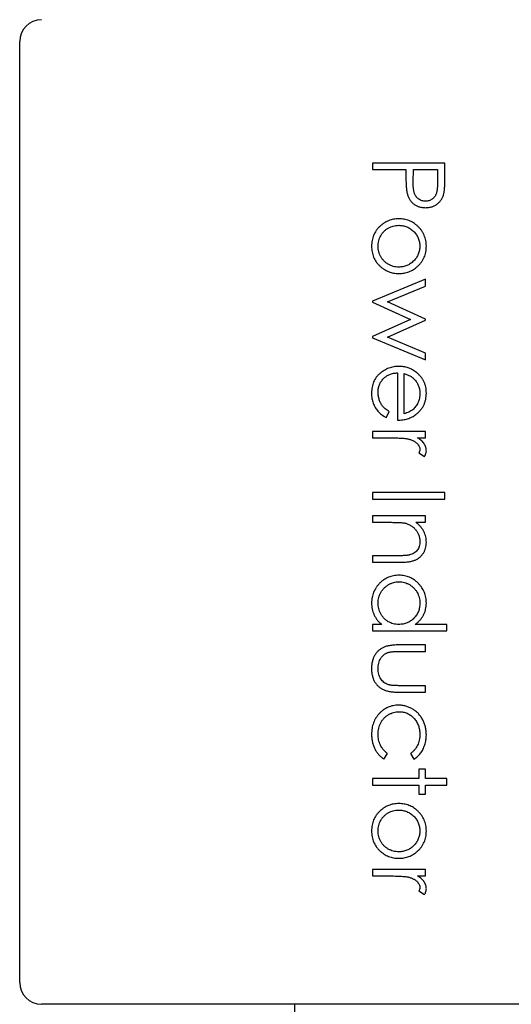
# Model space of a CAD drawing. Header units: millimetres. Extents: x -257 to 878, y 386 to 760.
# Tile 20 of 39: x 553.4 to 556.79, y 483.01 to 489.81. Entities that reach past the tile are written whole.
import ezdxf

# ---------------------------------------------------------------- set-up
doc = ezdxf.new("R2010")
doc.units = ezdxf.units.MM
doc.header["$LTSCALE"] = 30.734
doc.layers.get('0').update_dxf_attribs({"linetype": 'CONTINUOUS'})

msp = doc.modelspace()

# ---------------------------------------------------------------- linework, layer by layer
at = {"color": 7, "linetype": 'Continuous'}
for p, q in [((553.3986, 483.1566), (553.3986, 489.6566)), ((555.8337, 488.8161), (555.8337, 488.7712)), ((556.3337, 488.8161), (555.8337, 488.8161)), ((556.3337, 488.718), (556.3337, 488.8161)), ((555.8337, 488.7712), (556.0644, 488.7712)), ((556.0644, 488.7712), (556.0644, 488.7354)), ((556.1146, 488.6836), (556.1157, 488.7712)), ((556.1157, 488.7712), (556.2824, 488.7712)), ((556.2824, 488.7712), (556.2824, 488.6797)), ((556.1991, 488.0148), (555.8337, 487.8634)), ((556.1991, 487.9666), (556.1991, 488.0148)), ((555.9362, 487.8577), (556.1991, 487.9666)), ((555.8337, 487.8634), (555.8337, 487.8551)), ((555.8337, 487.8551), (556.0965, 487.7359)), ((556.1991, 487.7384), (555.9362, 487.8577)), ((556.0965, 487.7359), (555.8337, 487.6191)), ((555.9362, 487.6141), (556.1991, 487.7308)), ((556.1991, 487.7308), (556.1991, 487.7384)), ((555.8337, 487.6191), (555.8337, 487.6098)), ((555.8337, 487.6098), (556.1991, 487.4571)), ((556.1991, 487.5043), (555.9362, 487.6141)), ((556.1991, 487.4571), (556.1991, 487.5043)), ((556.0067, 487.3673), (556.0067, 487.0404)), ((556.0516, 487.0853), (556.0516, 487.3626)), ((555.9281, 487.0596), (555.9491, 487.0995)), ((555.8337, 486.9635), (555.8337, 486.9186)), ((556.1991, 486.9635), (555.8337, 486.9635)), ((556.1991, 486.9186), (556.1991, 486.9635)), ((555.8337, 486.9186), (555.9565, 486.9186)), ((556.1453, 486.9186), (556.1991, 486.9186)), ((556.1541, 486.8151), (556.1929, 486.7904)), ((555.8337, 486.5404), (555.8337, 486.4955)), ((556.3337, 486.5404), (555.8337, 486.5404)), ((556.3337, 486.4955), (556.3337, 486.5404)), ((555.8337, 486.4955), (556.3337, 486.4955)), ((555.8337, 486.3802), (555.8337, 486.3353)), ((556.1991, 486.3802), (555.8337, 486.3802)), ((556.1991, 486.3353), (556.1991, 486.3802)), ((555.8337, 486.3353), (555.9658, 486.3353)), ((556.1332, 486.3353), (556.1991, 486.3353)), ((555.8337, 486.1045), (555.8337, 486.0596)), ((556.0055, 486.1045), (555.8337, 486.1045)), ((555.8337, 486.0596), (556.0203, 486.0596)), ((555.8337, 485.6302), (555.8337, 485.5853)), ((555.8969, 485.6302), (555.8337, 485.6302)), ((556.3465, 485.6302), (556.1283, 485.6302)), ((556.3465, 485.5853), (556.3465, 485.6302)), ((555.8337, 485.5853), (556.3465, 485.5853)), ((556.1991, 485.4891), (556.0245, 485.4891)), ((556.1991, 485.4443), (556.1991, 485.4891)), ((556.0296, 485.4443), (556.1991, 485.4443)), ((556.1991, 485.2071), (556.0296, 485.2071)), ((556.1991, 485.1622), (556.1991, 485.2071)), ((556.0212, 485.1622), (556.1991, 485.1622)), ((555.9116, 484.7007), (555.9362, 484.7382)), ((556.0965, 484.7382), (556.1198, 484.7007)), ((556.1542, 484.6302), (556.1542, 484.5661)), ((556.1991, 484.6302), (556.1542, 484.6302)), ((556.1991, 484.5661), (556.1991, 484.6302)), ((555.8337, 484.5661), (555.8337, 484.5212)), ((556.1542, 484.5661), (555.8337, 484.5661)), ((555.8337, 484.5212), (556.1542, 484.5212)), ((556.1542, 484.5212), (556.1542, 484.4571)), ((556.3465, 484.5661), (556.1991, 484.5661)), ((556.1991, 484.4571), (556.1991, 484.5212)), ((556.1991, 484.5212), (556.3465, 484.5212)), ((556.3465, 484.5212), (556.3465, 484.5661)), ((556.1542, 484.4571), (556.1991, 484.4571)), ((555.8337, 483.9379), (555.8337, 483.893)), ((556.1991, 483.9379), (555.8337, 483.9379)), ((555.8337, 483.893), (555.9565, 483.893)), ((556.1453, 483.893), (556.1991, 483.893)), ((556.1991, 483.893), (556.1991, 483.9379)), ((556.1541, 483.7894), (556.1929, 483.7648)), ((560.0486, 483.0066), (553.5486, 483.0066)), ((555.2986, 482.7566), (555.2986, 483.0066))]:
    msp.add_line(p, q, dxfattribs=at)
for centre, start, end in [((553.5486, 489.6566), 90, 180), ((553.5486, 483.1566), 180, 270)]:
    msp.add_arc(centre, 0.15, start, end, dxfattribs=at)
for points, knots in [([(556.0644, 488.7354), (556.0645, 488.7279), (556.0645, 488.7136), (556.0649, 488.6931), (556.0656, 488.6744), (556.0665, 488.6576), (556.0675, 488.6426), (556.0689, 488.6294), (556.0705, 488.6181), (556.072, 488.6113), (556.0727, 488.6081)], [0, 0, 0, 0, 0.175587, 0.336309, 0.482211, 0.614088, 0.731983, 0.835254, 0.924827, 1, 1, 1, 1]), ([(556.3262, 488.6041), (556.3268, 488.6068), (556.3282, 488.6128), (556.3296, 488.6228), (556.3309, 488.6345), (556.3318, 488.6479), (556.3326, 488.663), (556.3332, 488.6798), (556.3336, 488.6983), (556.3337, 488.7113), (556.3337, 488.718)], [0, 0, 0, 0, 0.073543, 0.161258, 0.264381, 0.381219, 0.513682, 0.660945, 0.823044, 1, 1, 1, 1]), ([(556.1994, 488.5532), (556.1952, 488.5534), (556.1871, 488.5538), (556.1752, 488.5564), (556.1639, 488.5609), (556.1533, 488.5671), (556.1438, 488.5748), (556.1354, 488.5838), (556.1288, 488.5944), (556.1242, 488.6041), (556.1215, 488.6128), (556.1195, 488.6203), (556.1182, 488.6287), (556.1168, 488.638), (556.1158, 488.6481), (556.1152, 488.6592), (556.1146, 488.6711), (556.1146, 488.6794), (556.1146, 488.6836)], [0, 0, 0, 0, 0.069889, 0.138362, 0.206026, 0.275616, 0.344915, 0.413493, 0.4836, 0.555873, 0.595122, 0.638417, 0.686772, 0.739425, 0.797504, 0.859966, 0.927462, 1, 1, 1, 1]), ([(556.2824, 488.6797), (556.2824, 488.6755), (556.2824, 488.6674), (556.282, 488.6557), (556.2813, 488.6449), (556.2803, 488.6351), (556.2791, 488.6261), (556.2776, 488.618), (556.2758, 488.6109), (556.2732, 488.6026), (556.269, 488.5934), (556.2623, 488.5834), (556.2541, 488.5747), (556.2447, 488.5671), (556.2343, 488.5609), (556.2231, 488.5564), (556.2114, 488.5538), (556.2034, 488.5534), (556.1994, 488.5532)], [0, 0, 0, 0, 0.073342, 0.141483, 0.203897, 0.261815, 0.314087, 0.362036, 0.40467, 0.442589, 0.51239, 0.581646, 0.650013, 0.720827, 0.791803, 0.860762, 0.929956, 1, 1, 1, 1]), ([(556.0727, 488.6081), (556.0737, 488.6043), (556.0757, 488.5969), (556.0795, 488.5861), (556.084, 488.576), (556.0891, 488.5664), (556.095, 488.5576), (556.1015, 488.5493), (556.1087, 488.5417), (556.1165, 488.5348), (556.125, 488.5285), (556.134, 488.5231), (556.1436, 488.5186), (556.1537, 488.5148), (556.1644, 488.5119), (556.1756, 488.51), (556.1874, 488.5085), (556.1954, 488.5084), (556.1996, 488.5084)], [0, 0, 0, 0, 0.066916, 0.131612, 0.194612, 0.256047, 0.316098, 0.375717, 0.435367, 0.494702, 0.554188, 0.61399, 0.673883, 0.735369, 0.797984, 0.862808, 0.929881, 1, 1, 1, 1]), ([(556.1996, 488.5084), (556.2036, 488.5084), (556.2116, 488.5086), (556.2234, 488.5099), (556.2346, 488.512), (556.2453, 488.5148), (556.2554, 488.5188), (556.265, 488.5233), (556.2741, 488.5288), (556.2825, 488.5351), (556.2905, 488.542), (556.2977, 488.5494), (556.3042, 488.5573), (556.3101, 488.5657), (556.3152, 488.5746), (556.3196, 488.584), (556.3233, 488.5938), (556.3252, 488.6007), (556.3262, 488.6041)], [0, 0, 0, 0, 0.071093, 0.139654, 0.205449, 0.270016, 0.33232, 0.394319, 0.455448, 0.517068, 0.578158, 0.63829, 0.697873, 0.756847, 0.816589, 0.87651, 0.937519, 1, 1, 1, 1]), ([(556.0154, 488.4314), (556.0092, 488.4313), (555.997, 488.431), (555.9789, 488.4284), (555.9615, 488.4243), (555.9447, 488.4185), (555.9284, 488.411), (555.9128, 488.4019), (555.8977, 488.391), (555.8834, 488.3788), (555.8703, 488.3652), (555.8588, 488.3504), (555.849, 488.3348), (555.8411, 488.318), (555.8348, 488.3004), (555.8304, 488.2818), (555.8278, 488.2623), (555.8274, 488.249), (555.8273, 488.2421)], [0, 0, 0, 0, 0.062337, 0.123182, 0.183034, 0.242866, 0.302517, 0.363315, 0.425069, 0.489042, 0.553087, 0.615445, 0.677286, 0.739175, 0.801676, 0.865365, 0.931258, 1, 1, 1, 1]), ([(555.8721, 488.2423), (555.8723, 488.2488), (555.8727, 488.2616), (555.8764, 488.2802), (555.8821, 488.2981), (555.8901, 488.315), (555.9002, 488.3307), (555.9124, 488.3448), (555.9265, 488.3571), (555.9423, 488.3676), (555.9594, 488.376), (555.9773, 488.3822), (555.996, 488.3859), (556.0087, 488.3863), (556.0151, 488.3866)], [0, 0, 0, 0, 0.08559, 0.168953, 0.251283, 0.334069, 0.416351, 0.497655, 0.580166, 0.664159, 0.748512, 0.831821, 0.915267, 1, 1, 1, 1]), ([(556.0151, 488.3866), (556.02, 488.3864), (556.0297, 488.3862), (556.0441, 488.3841), (556.0579, 488.3808), (556.0711, 488.3762), (556.0837, 488.3701), (556.0958, 488.3628), (556.1074, 488.3541), (556.1182, 488.3442), (556.1281, 488.3335), (556.1368, 488.322), (556.1442, 488.31), (556.1502, 488.2975), (556.1548, 488.2844), (556.1581, 488.2708), (556.1602, 488.2568), (556.1605, 488.2472), (556.1606, 488.2423)], [0, 0, 0, 0, 0.065164, 0.128232, 0.190209, 0.251687, 0.312668, 0.374443, 0.437599, 0.502359, 0.567416, 0.63022, 0.69162, 0.752601, 0.812835, 0.873956, 0.936154, 1, 1, 1, 1]), ([(556.145, 488.3814), (556.1404, 488.3854), (556.1313, 488.3932), (556.1165, 488.4035), (556.1012, 488.4121), (556.0852, 488.4192), (556.0687, 488.4247), (556.0514, 488.4286), (556.0336, 488.431), (556.0215, 488.4313), (556.0154, 488.4314)], [0, 0, 0, 0, 0.128411, 0.253759, 0.377286, 0.498912, 0.621321, 0.744762, 0.871081, 1, 1, 1, 1]), ([(556.2055, 488.2421), (556.2053, 488.249), (556.205, 488.2625), (556.202, 488.2823), (556.1973, 488.3011), (556.1906, 488.3191), (556.1821, 488.3362), (556.1716, 488.3523), (556.1594, 488.3676), (556.1498, 488.3767), (556.145, 488.3814)], [0, 0, 0, 0, 0.1313, 0.258712, 0.382089, 0.503564, 0.625181, 0.747287, 0.871502, 1, 1, 1, 1]), ([(555.8273, 488.2421), (555.8274, 488.2354), (555.8278, 488.2221), (555.8304, 488.2026), (555.8348, 488.1841), (555.8411, 488.1665), (555.849, 488.1498), (555.8588, 488.1342), (555.8703, 488.1195), (555.8834, 488.1059), (555.8977, 488.0936), (555.9128, 488.0828), (555.9284, 488.0737), (555.9447, 488.0662), (555.9615, 488.0604), (555.9789, 488.0563), (555.997, 488.0537), (556.0092, 488.0534), (556.0154, 488.0532)], [0, 0, 0, 0, 0.068492, 0.134134, 0.197903, 0.260483, 0.322146, 0.383778, 0.446215, 0.510341, 0.574395, 0.636226, 0.697102, 0.756828, 0.816735, 0.876663, 0.937584, 1, 1, 1, 1]), ([(556.0151, 488.0981), (556.0087, 488.0983), (555.996, 488.0988), (555.9773, 488.1025), (555.9593, 488.1087), (555.9423, 488.1172), (555.9265, 488.1277), (555.9123, 488.1399), (555.9002, 488.1541), (555.8901, 488.1698), (555.8821, 488.1866), (555.8764, 488.2045), (555.8727, 488.2231), (555.8723, 488.2359), (555.8721, 488.2423)], [0, 0, 0, 0, 0.084748, 0.168209, 0.251534, 0.336098, 0.420107, 0.50234, 0.583995, 0.666292, 0.749092, 0.831017, 0.914394, 1, 1, 1, 1]), ([(556.1606, 488.2423), (556.1605, 488.2375), (556.1602, 488.228), (556.1581, 488.214), (556.1548, 488.2004), (556.1502, 488.1874), (556.1441, 488.1749), (556.1368, 488.1629), (556.1281, 488.1514), (556.1182, 488.1406), (556.1074, 488.1306), (556.0958, 488.122), (556.0838, 488.1146), (556.0711, 488.1085), (556.0579, 488.1039), (556.0441, 488.1006), (556.0297, 488.0985), (556.02, 488.0982), (556.0151, 488.0981)], [0, 0, 0, 0, 0.063427, 0.125645, 0.186359, 0.247027, 0.307631, 0.36905, 0.431875, 0.496953, 0.56203, 0.625207, 0.687231, 0.748232, 0.80973, 0.871726, 0.934815, 1, 1, 1, 1]), ([(556.1453, 488.1033), (556.1501, 488.108), (556.1596, 488.1171), (556.1718, 488.1324), (556.1822, 488.1485), (556.1908, 488.1654), (556.1973, 488.1834), (556.202, 488.2022), (556.205, 488.2218), (556.2053, 488.2353), (556.2055, 488.2421)], [0, 0, 0, 0, 0.128486, 0.253129, 0.375307, 0.496196, 0.617866, 0.741668, 0.868249, 1, 1, 1, 1]), ([(556.0154, 488.0532), (556.0215, 488.0534), (556.0337, 488.0537), (556.0515, 488.056), (556.0688, 488.06), (556.0854, 488.0655), (556.1015, 488.0725), (556.1168, 488.0812), (556.1316, 488.0914), (556.1407, 488.0993), (556.1453, 488.1033)], [0, 0, 0, 0, 0.129366, 0.255435, 0.378632, 0.501466, 0.623494, 0.746166, 0.871843, 1, 1, 1, 1]), ([(556.0154, 487.4122), (556.0094, 487.412), (555.9975, 487.4117), (555.98, 487.4095), (555.9629, 487.4057), (555.9463, 487.4002), (555.9302, 487.3934), (555.9144, 487.385), (555.8993, 487.3751), (555.8848, 487.3637), (555.8712, 487.3512), (555.8595, 487.337), (555.8495, 487.3218), (555.8413, 487.3054), (555.835, 487.2878), (555.8305, 487.2691), (555.8277, 487.2491), (555.8274, 487.2354), (555.8273, 487.2284)], [0, 0, 0, 0, 0.061017, 0.12108, 0.180068, 0.23919, 0.298706, 0.358881, 0.420369, 0.483448, 0.546566, 0.608699, 0.670186, 0.731865, 0.795203, 0.860371, 0.928421, 1, 1, 1, 1]), ([(555.8721, 487.234), (555.8722, 487.2386), (555.8725, 487.2476), (555.8744, 487.2608), (555.8772, 487.2735), (555.8813, 487.2856), (555.8867, 487.2971), (555.8932, 487.3081), (555.901, 487.3184), (555.9097, 487.3283), (555.9195, 487.3371), (555.93, 487.345), (555.9411, 487.3516), (555.953, 487.357), (555.9654, 487.3615), (555.9786, 487.3647), (555.9925, 487.3667), (556.0019, 487.3671), (556.0067, 487.3673)], [0, 0, 0, 0, 0.064996, 0.127669, 0.188951, 0.249055, 0.309071, 0.369222, 0.430175, 0.492602, 0.555347, 0.616963, 0.678171, 0.739247, 0.801609, 0.865524, 0.931615, 1, 1, 1, 1]), ([(556.1374, 487.3701), (556.1329, 487.3735), (556.124, 487.3801), (556.1098, 487.3887), (556.0952, 487.396), (556.0801, 487.4019), (556.0646, 487.4065), (556.0486, 487.4099), (556.0321, 487.4118), (556.021, 487.4121), (556.0154, 487.4122)], [0, 0, 0, 0, 0.127652, 0.253422, 0.376704, 0.499449, 0.622572, 0.746232, 0.871955, 1, 1, 1, 1]), ([(556.0516, 487.3626), (556.0557, 487.3614), (556.0636, 487.3589), (556.0749, 487.3546), (556.0854, 487.3498), (556.0952, 487.3446), (556.1042, 487.339), (556.1123, 487.3328), (556.1198, 487.3264), (556.1242, 487.3215), (556.1263, 487.3192)], [0, 0, 0, 0, 0.145333, 0.282482, 0.414465, 0.541291, 0.6615, 0.77742, 0.890016, 1, 1, 1, 1]), ([(556.2055, 487.2273), (556.2052, 487.2346), (556.2048, 487.2488), (556.2017, 487.2697), (556.1962, 487.2893), (556.1888, 487.3079), (556.1791, 487.3253), (556.1674, 487.3416), (556.1534, 487.3567), (556.1428, 487.3656), (556.1374, 487.3701)], [0, 0, 0, 0, 0.133158, 0.260241, 0.383675, 0.50466, 0.625357, 0.746411, 0.871165, 1, 1, 1, 1]), ([(556.1263, 487.3192), (556.1291, 487.3158), (556.1345, 487.3092), (556.1415, 487.2987), (556.1473, 487.2875), (556.1523, 487.276), (556.156, 487.2639), (556.1587, 487.2514), (556.1603, 487.2383), (556.1605, 487.2295), (556.1606, 487.225)], [0, 0, 0, 0, 0.125961, 0.249331, 0.370902, 0.494008, 0.615838, 0.740859, 0.868908, 1, 1, 1, 1]), ([(555.8273, 487.2284), (555.8274, 487.2221), (555.8276, 487.2098), (555.8298, 487.1918), (555.8333, 487.1748), (555.8382, 487.1587), (555.8446, 487.1436), (555.8522, 487.1293), (555.8611, 487.1157), (555.8712, 487.1029), (555.8829, 487.0908), (555.8965, 487.0796), (555.9115, 487.069), (555.9225, 487.0628), (555.9281, 487.0596)], [0, 0, 0, 0, 0.091199, 0.178106, 0.261328, 0.341557, 0.420008, 0.498097, 0.5754, 0.653645, 0.734126, 0.818339, 0.90663, 1, 1, 1, 1]), ([(555.9491, 487.0995), (555.9441, 487.1028), (555.9347, 487.1091), (555.9223, 487.1192), (555.9118, 487.1285), (555.9033, 487.138), (555.8965, 487.1477), (555.8904, 487.1581), (555.885, 487.1694), (555.8805, 487.1817), (555.8768, 487.1944), (555.8741, 487.2074), (555.8724, 487.2207), (555.8722, 487.2295), (555.8721, 487.234)], [0, 0, 0, 0, 0.110204, 0.207935, 0.294694, 0.369732, 0.440831, 0.514251, 0.59139, 0.672274, 0.754341, 0.836121, 0.917408, 1, 1, 1, 1]), ([(556.1606, 487.225), (556.1605, 487.2195), (556.1602, 487.2086), (556.1574, 487.1925), (556.1533, 487.1767), (556.1472, 487.1616), (556.14, 487.1474), (556.1316, 487.1344), (556.1221, 487.1229), (556.1112, 487.1129), (556.099, 487.1041), (556.0849, 487.0967), (556.069, 487.0901), (556.0576, 487.0869), (556.0516, 487.0853)], [0, 0, 0, 0, 0.085526, 0.16996, 0.254613, 0.339732, 0.423362, 0.503109, 0.580405, 0.6556, 0.732499, 0.814769, 0.90376, 1, 1, 1, 1]), ([(556.1336, 487.0802), (556.1393, 487.0848), (556.1505, 487.094), (556.1652, 487.1096), (556.1778, 487.1263), (556.1879, 487.1443), (556.1958, 487.1634), (556.2014, 487.1837), (556.2049, 487.2051), (556.2053, 487.2198), (556.2055, 487.2273)], [0, 0, 0, 0, 0.129891, 0.255257, 0.377248, 0.497742, 0.61812, 0.740967, 0.86796, 1, 1, 1, 1]), ([(556.0067, 487.0404), (556.013, 487.0406), (556.0252, 487.041), (556.043, 487.0429), (556.0601, 487.0461), (556.0764, 487.0505), (556.0919, 487.056), (556.1066, 487.0628), (556.1206, 487.0707), (556.1292, 487.077), (556.1336, 487.0802)], [0, 0, 0, 0, 0.137842, 0.270382, 0.39846, 0.52275, 0.643826, 0.763745, 0.881478, 1, 1, 1, 1]), ([(555.9565, 486.9186), (555.964, 486.9186), (555.9784, 486.9186), (555.9991, 486.9182), (556.0177, 486.9176), (556.0344, 486.9167), (556.0491, 486.9157), (556.0618, 486.9142), (556.0726, 486.9128), (556.079, 486.9113), (556.0819, 486.9106)], [0, 0, 0, 0, 0.179823, 0.343762, 0.491834, 0.624109, 0.7414, 0.843062, 0.929145, 1, 1, 1, 1]), ([(556.0819, 486.9106), (556.0851, 486.9097), (556.0915, 486.9079), (556.1006, 486.9048), (556.109, 486.9014), (556.1168, 486.8978), (556.1239, 486.8937), (556.1304, 486.8895), (556.1363, 486.8849), (556.1429, 486.8785), (556.1498, 486.8702), (556.156, 486.8597), (556.1599, 486.8489), (556.1604, 486.8416), (556.1606, 486.838)], [0, 0, 0, 0, 0.08796, 0.171717, 0.250668, 0.325882, 0.396881, 0.463575, 0.52807, 0.589688, 0.704809, 0.808662, 0.906193, 1, 1, 1, 1]), ([(556.2055, 486.8295), (556.2053, 486.8335), (556.2049, 486.8415), (556.2022, 486.8535), (556.1976, 486.8651), (556.1914, 486.8766), (556.183, 486.8877), (556.1725, 486.8984), (556.1599, 486.909), (556.1503, 486.9153), (556.1453, 486.9186)], [0, 0, 0, 0, 0.107158, 0.213886, 0.324683, 0.439459, 0.561633, 0.693888, 0.839941, 1, 1, 1, 1]), ([(556.1606, 486.838), (556.1605, 486.8364), (556.1603, 486.8328), (556.159, 486.8273), (556.1569, 486.8213), (556.155, 486.8172), (556.1541, 486.8151)], [0, 0, 0, 0, 0.205017, 0.43977, 0.704861, 1, 1, 1, 1]), ([(556.1929, 486.7904), (556.1949, 486.7938), (556.1986, 486.8002), (556.2025, 486.8102), (556.2049, 486.8199), (556.2053, 486.8264), (556.2055, 486.8295)], [0, 0, 0, 0, 0.279676, 0.536477, 0.774722, 1, 1, 1, 1]), ([(555.9658, 486.3353), (555.9715, 486.3353), (555.9824, 486.3352), (555.9982, 486.335), (556.0125, 486.3343), (556.0255, 486.3337), (556.037, 486.3327), (556.0472, 486.3315), (556.056, 486.3302), (556.0614, 486.3289), (556.0638, 486.3284)], [0, 0, 0, 0, 0.173906, 0.333601, 0.479157, 0.61054, 0.728948, 0.832385, 0.923005, 1, 1, 1, 1]), ([(556.0638, 486.3284), (556.0672, 486.3274), (556.0739, 486.3254), (556.0836, 486.3215), (556.0928, 486.3169), (556.1017, 486.3116), (556.1101, 486.3054), (556.1182, 486.2986), (556.1257, 486.291), (556.1329, 486.2828), (556.1393, 486.274), (556.1451, 486.2649), (556.1498, 486.2554), (556.1539, 486.2458), (556.1568, 486.2357), (556.159, 486.2254), (556.1604, 486.2148), (556.1605, 486.2077), (556.1606, 486.2041)], [0, 0, 0, 0, 0.061985, 0.123883, 0.184782, 0.245602, 0.307065, 0.369229, 0.432026, 0.49708, 0.561852, 0.625426, 0.687649, 0.74977, 0.811016, 0.873373, 0.936014, 1, 1, 1, 1]), ([(556.2055, 486.1963), (556.2052, 486.203), (556.2048, 486.2162), (556.2016, 486.2356), (556.1961, 486.2543), (556.1886, 486.2722), (556.1785, 486.2894), (556.166, 486.3057), (556.1507, 486.3212), (556.1391, 486.3305), (556.1332, 486.3353)], [0, 0, 0, 0, 0.12314, 0.243411, 0.36189, 0.48007, 0.601012, 0.726431, 0.859024, 1, 1, 1, 1]), ([(556.1606, 486.2041), (556.1604, 486.198), (556.1601, 486.1863), (556.1566, 486.1697), (556.151, 486.1548), (556.143, 486.1417), (556.1327, 486.1306), (556.1201, 486.1215), (556.1053, 486.1143), (556.0944, 486.1113), (556.0887, 486.1098)], [0, 0, 0, 0, 0.140739, 0.270019, 0.390719, 0.506822, 0.621524, 0.739167, 0.86448, 1, 1, 1, 1]), ([(556.0203, 486.0596), (556.0262, 486.0597), (556.0377, 486.0597), (556.0544, 486.0606), (556.0699, 486.0617), (556.0841, 486.0633), (556.0971, 486.0655), (556.1089, 486.0681), (556.1195, 486.0711), (556.1319, 486.0759), (556.1459, 486.0832), (556.1609, 486.0941), (556.174, 486.1073), (556.1852, 486.1223), (556.1943, 486.139), (556.2009, 486.157), (556.2047, 486.1763), (556.2052, 486.1895), (556.2055, 486.1963)], [0, 0, 0, 0, 0.067927, 0.131726, 0.190668, 0.245197, 0.295509, 0.341244, 0.383386, 0.42144, 0.492956, 0.562869, 0.633024, 0.704457, 0.776512, 0.848822, 0.92276, 1, 1, 1, 1]), ([(556.0887, 486.1098), (556.0867, 486.1094), (556.0824, 486.1085), (556.0753, 486.1074), (556.0668, 486.1066), (556.0571, 486.1057), (556.046, 486.1052), (556.0337, 486.1048), (556.02, 486.1046), (556.0105, 486.1045), (556.0055, 486.1045)], [0, 0, 0, 0, 0.071092, 0.158517, 0.25992, 0.376746, 0.510174, 0.65789, 0.82115, 1, 1, 1, 1]), ([(556.0174, 485.9699), (556.0109, 485.9697), (555.9981, 485.9694), (555.9793, 485.9667), (555.9612, 485.9624), (555.9439, 485.9563), (555.9274, 485.9483), (555.9115, 485.9388), (555.8965, 485.9273), (555.8825, 485.9143), (555.8695, 485.9001), (555.8582, 485.885), (555.8487, 485.8692), (555.8408, 485.8526), (555.8348, 485.8353), (555.8305, 485.8173), (555.8278, 485.7986), (555.8274, 485.7859), (555.8273, 485.7794)], [0, 0, 0, 0, 0.064954, 0.128099, 0.189669, 0.250706, 0.311891, 0.373265, 0.435809, 0.500424, 0.565061, 0.627671, 0.689332, 0.75007, 0.810996, 0.872567, 0.93538, 1, 1, 1, 1]), ([(556.2055, 485.778), (556.2053, 485.7845), (556.2049, 485.7973), (556.2024, 485.8161), (556.1981, 485.8342), (556.1919, 485.8516), (556.1842, 485.8684), (556.1746, 485.8842), (556.1634, 485.8995), (556.1505, 485.9138), (556.1365, 485.927), (556.1215, 485.9384), (556.1059, 485.9481), (556.0896, 485.9561), (556.0725, 485.9623), (556.0547, 485.9667), (556.0363, 485.9694), (556.0237, 485.9697), (556.0174, 485.9699)], [0, 0, 0, 0, 0.065114, 0.128369, 0.190418, 0.251921, 0.313274, 0.375086, 0.438389, 0.503209, 0.567967, 0.630868, 0.691997, 0.752426, 0.813096, 0.873921, 0.936225, 1, 1, 1, 1]), ([(555.8721, 485.7778), (555.8724, 485.7842), (555.8728, 485.7969), (555.8766, 485.8156), (555.8825, 485.8337), (555.8909, 485.8509), (555.9014, 485.867), (555.9139, 485.8816), (555.9284, 485.8943), (555.9445, 485.9053), (555.9618, 485.914), (555.9798, 485.9204), (555.9982, 485.9242), (556.0106, 485.9248), (556.0169, 485.925)], [0, 0, 0, 0, 0.083744, 0.166215, 0.248688, 0.332842, 0.416952, 0.500107, 0.583507, 0.669193, 0.754516, 0.837141, 0.918411, 1, 1, 1, 1]), ([(556.0169, 485.925), (556.0231, 485.9248), (556.0356, 485.9244), (556.054, 485.9203), (556.072, 485.9142), (556.0891, 485.9054), (556.1051, 485.8946), (556.1194, 485.8819), (556.1318, 485.8675), (556.1421, 485.8514), (556.1503, 485.8341), (556.1563, 485.8159), (556.1599, 485.7969), (556.1604, 485.784), (556.1606, 485.7774)], [0, 0, 0, 0, 0.08199, 0.163342, 0.245815, 0.330154, 0.415225, 0.497964, 0.580495, 0.663756, 0.747524, 0.830407, 0.914079, 1, 1, 1, 1]), ([(555.8273, 485.7794), (555.8274, 485.7721), (555.8278, 485.7578), (555.8311, 485.7368), (555.8363, 485.7167), (555.8436, 485.6975), (555.8534, 485.6791), (555.8654, 485.6616), (555.88, 485.6451), (555.8912, 485.6352), (555.8969, 485.6302)], [0, 0, 0, 0, 0.12763, 0.251855, 0.3727, 0.492835, 0.61373, 0.737915, 0.865702, 1, 1, 1, 1]), ([(556.0156, 485.6302), (556.0089, 485.6304), (555.996, 485.6308), (555.977, 485.6344), (555.9591, 485.6405), (555.9422, 485.6488), (555.9269, 485.6594), (555.9129, 485.6719), (555.9009, 485.6867), (555.8907, 485.7031), (555.8824, 485.7208), (555.8765, 485.7393), (555.8728, 485.7584), (555.8724, 485.7713), (555.8721, 485.7778)], [0, 0, 0, 0, 0.086544, 0.169548, 0.251501, 0.332864, 0.413824, 0.494444, 0.576897, 0.66176, 0.747448, 0.831336, 0.915198, 1, 1, 1, 1]), ([(556.1606, 485.7774), (556.1605, 485.7723), (556.1603, 485.7623), (556.1582, 485.7476), (556.1551, 485.7335), (556.1504, 485.7201), (556.1445, 485.7072), (556.1375, 485.695), (556.1288, 485.6834), (556.1192, 485.6726), (556.1086, 485.6626), (556.0972, 485.6539), (556.0851, 485.6466), (556.0724, 485.6405), (556.0591, 485.6359), (556.0451, 485.6326), (556.0305, 485.6306), (556.0206, 485.6303), (556.0156, 485.6302)], [0, 0, 0, 0, 0.066049, 0.130033, 0.192388, 0.253903, 0.314524, 0.375813, 0.437905, 0.501259, 0.564848, 0.626506, 0.687493, 0.748087, 0.808781, 0.870812, 0.934366, 1, 1, 1, 1]), ([(556.1283, 485.6302), (556.1345, 485.6349), (556.1464, 485.6442), (556.1623, 485.6599), (556.1756, 485.677), (556.1865, 485.695), (556.195, 485.7142), (556.2011, 485.7345), (556.2048, 485.7559), (556.2052, 485.7705), (556.2055, 485.778)], [0, 0, 0, 0, 0.133757, 0.261489, 0.385247, 0.505898, 0.62579, 0.747015, 0.871116, 1, 1, 1, 1]), ([(556.0245, 485.4891), (556.0182, 485.4891), (556.0061, 485.4889), (555.9886, 485.4882), (555.9723, 485.4868), (555.9572, 485.4848), (555.9433, 485.4823), (555.9306, 485.4793), (555.9192, 485.4756), (555.9088, 485.4713), (555.8994, 485.4664), (555.8905, 485.461), (555.8822, 485.4551), (555.8743, 485.4486), (555.8671, 485.4414), (555.8604, 485.4337), (555.8542, 485.4254), (555.8485, 485.4165), (555.8435, 485.4071), (555.8391, 485.3971), (555.8355, 485.3865), (555.8325, 485.3753), (555.8301, 485.3636), (555.8284, 485.3514), (555.8274, 485.3385), (555.8273, 485.3298), (555.8273, 485.3254)], [0, 0, 0, 0, 0.063476, 0.122933, 0.178121, 0.229818, 0.277417, 0.321787, 0.362465, 0.399904, 0.435424, 0.470466, 0.505029, 0.539489, 0.573809, 0.608451, 0.643613, 0.679014, 0.715151, 0.752231, 0.789904, 0.828929, 0.869466, 0.911273, 0.954848, 1, 1, 1, 1]), ([(555.8721, 485.325), (555.8724, 485.3317), (555.8728, 485.3447), (555.8764, 485.3635), (555.8826, 485.3809), (555.8897, 485.3941), (555.8963, 485.4038), (555.9019, 485.4103), (555.9078, 485.4164), (555.9142, 485.4218), (555.9211, 485.4265), (555.9283, 485.4308), (555.9361, 485.4343), (555.9414, 485.4362), (555.9441, 485.4372)], [0, 0, 0, 0, 0.140305, 0.272971, 0.400766, 0.525455, 0.586839, 0.646464, 0.70539, 0.764029, 0.821914, 0.880284, 0.939513, 1, 1, 1, 1]), ([(555.9441, 485.4372), (555.9463, 485.4378), (555.951, 485.439), (555.9587, 485.4404), (555.9675, 485.4416), (555.9776, 485.4425), (555.9889, 485.4433), (556.0014, 485.4439), (556.0151, 485.4442), (556.0246, 485.4442), (556.0296, 485.4443)], [0, 0, 0, 0, 0.078285, 0.168329, 0.272968, 0.390068, 0.522064, 0.66788, 0.826383, 1, 1, 1, 1]), ([(555.8273, 485.3254), (555.8273, 485.3209), (555.8274, 485.3122), (555.8284, 485.2994), (555.8301, 485.2871), (555.8325, 485.2754), (555.8355, 485.2643), (555.8391, 485.2538), (555.8435, 485.2439), (555.8486, 485.2345), (555.8542, 485.2257), (555.8604, 485.2175), (555.867, 485.2098), (555.8742, 485.2027), (555.882, 485.1963), (555.8902, 485.1902), (555.899, 485.1849), (555.9083, 485.18), (555.9185, 485.1758), (555.9298, 485.1721), (555.9422, 485.169), (555.9558, 485.1666), (555.9705, 485.1645), (555.9864, 485.1632), (556.0034, 485.1624), (556.0151, 485.1623), (556.0212, 485.1622)], [0, 0, 0, 0, 0.046061, 0.08984, 0.132171, 0.173216, 0.212399, 0.250545, 0.287775, 0.324061, 0.359907, 0.395235, 0.429826, 0.464576, 0.498985, 0.533903, 0.568911, 0.604572, 0.642163, 0.682698, 0.726289, 0.773809, 0.824452, 0.879304, 0.93779, 1, 1, 1, 1]), ([(555.9405, 485.2145), (555.9356, 485.2165), (555.9257, 485.2206), (555.9125, 485.2298), (555.9006, 485.241), (555.8905, 485.2544), (555.8822, 485.2697), (555.8763, 485.2867), (555.8728, 485.3053), (555.8724, 485.3183), (555.8721, 485.325)], [0, 0, 0, 0, 0.115661, 0.229984, 0.346404, 0.466957, 0.591629, 0.720163, 0.855368, 1, 1, 1, 1]), ([(556.0296, 485.2071), (556.0242, 485.2071), (556.0138, 485.2071), (555.999, 485.2076), (555.9857, 485.208), (555.9738, 485.2088), (555.9634, 485.2099), (555.9544, 485.2111), (555.9469, 485.2126), (555.9425, 485.2139), (555.9405, 485.2145)], [0, 0, 0, 0, 0.181047, 0.346506, 0.495245, 0.628535, 0.745409, 0.845926, 0.930307, 1, 1, 1, 1]), ([(556.0134, 485.0725), (556.007, 485.0723), (555.9945, 485.072), (555.9761, 485.0692), (555.9584, 485.0648), (555.9414, 485.0584), (555.9252, 485.0504), (555.9098, 485.0404), (555.895, 485.0289), (555.8812, 485.0155), (555.8685, 485.0009), (555.8574, 484.9852), (555.8481, 484.9685), (555.8405, 484.9509), (555.8345, 484.9324), (555.8304, 484.913), (555.8276, 484.8926), (555.8274, 484.8787), (555.8273, 484.8716)], [0, 0, 0, 0, 0.062366, 0.123016, 0.18218, 0.241315, 0.30026, 0.359833, 0.421027, 0.48433, 0.548024, 0.610609, 0.672995, 0.73555, 0.798904, 0.863665, 0.930441, 1, 1, 1, 1]), ([(556.2055, 484.8679), (556.2054, 484.8727), (556.2053, 484.8822), (556.204, 484.8961), (556.2022, 484.9097), (556.1993, 484.9229), (556.1958, 484.9358), (556.1915, 484.9484), (556.1864, 484.9606), (556.1805, 484.9724), (556.1738, 484.9838), (556.1667, 484.9946), (556.1588, 485.0047), (556.1503, 485.0142), (556.1414, 485.0231), (556.1316, 485.0313), (556.1214, 485.039), (556.1105, 485.0459), (556.0992, 485.0521), (556.0876, 485.0576), (556.0758, 485.0622), (556.0638, 485.0658), (556.0515, 485.069), (556.039, 485.0708), (556.0262, 485.0723), (556.0177, 485.0724), (556.0134, 485.0725)], [0, 0, 0, 0, 0.045769, 0.090405, 0.134022, 0.177193, 0.219957, 0.262249, 0.304554, 0.346762, 0.38863, 0.430157, 0.470985, 0.511317, 0.551813, 0.592449, 0.633145, 0.67459, 0.715827, 0.756474, 0.796993, 0.837169, 0.877364, 0.917864, 0.958709, 1, 1, 1, 1]), ([(555.8721, 484.8709), (555.8724, 484.8782), (555.8728, 484.8923), (555.8764, 484.913), (555.8823, 484.9327), (555.8906, 484.9511), (555.901, 484.968), (555.9135, 484.9832), (555.9279, 484.9963), (555.944, 485.0075), (555.9614, 485.0164), (555.9795, 485.0229), (555.9983, 485.0268), (556.011, 485.0273), (556.0174, 485.0276)], [0, 0, 0, 0, 0.090995, 0.178471, 0.263762, 0.348667, 0.432135, 0.513403, 0.594976, 0.677471, 0.759679, 0.840035, 0.919475, 1, 1, 1, 1]), ([(556.0174, 485.0276), (556.0222, 485.0275), (556.0319, 485.0272), (556.046, 485.025), (556.0597, 485.0217), (556.0727, 485.0167), (556.0852, 485.0105), (556.097, 485.0026), (556.1084, 484.9936), (556.119, 484.9832), (556.1288, 484.9719), (556.1372, 484.9595), (556.1445, 484.9466), (556.1505, 484.9329), (556.1549, 484.9185), (556.1583, 484.9034), (556.1601, 484.8875), (556.1604, 484.8767), (556.1606, 484.8712)], [0, 0, 0, 0, 0.061906, 0.122282, 0.181243, 0.239687, 0.298403, 0.358078, 0.419262, 0.482458, 0.54645, 0.609183, 0.671752, 0.734538, 0.798031, 0.863079, 0.930478, 1, 1, 1, 1]), ([(555.8273, 484.8716), (555.8273, 484.867), (555.8274, 484.8578), (555.8286, 484.8443), (555.8302, 484.8311), (555.8326, 484.8183), (555.8357, 484.8059), (555.8396, 484.7939), (555.844, 484.7823), (555.8493, 484.7711), (555.8551, 484.7603), (555.8615, 484.7501), (555.8683, 484.7404), (555.876, 484.7314), (555.884, 484.7228), (555.8926, 484.7148), (555.9018, 484.7073), (555.9083, 484.7029), (555.9116, 484.7007)], [0, 0, 0, 0, 0.069989, 0.138173, 0.205171, 0.270235, 0.334578, 0.397462, 0.460097, 0.522258, 0.583527, 0.644144, 0.704068, 0.763043, 0.821803, 0.880931, 0.940367, 1, 1, 1, 1]), ([(555.9362, 484.7382), (555.9311, 484.7426), (555.9211, 484.7511), (555.9081, 484.7655), (555.8969, 484.7807), (555.8878, 484.797), (555.8808, 484.8142), (555.8758, 484.8323), (555.8727, 484.8513), (555.8723, 484.8643), (555.8721, 484.8709)], [0, 0, 0, 0, 0.131436, 0.258143, 0.380628, 0.501558, 0.622702, 0.744553, 0.870019, 1, 1, 1, 1]), ([(556.1606, 484.8712), (556.1604, 484.8644), (556.1601, 484.851), (556.157, 484.8315), (556.152, 484.8131), (556.145, 484.7957), (556.1359, 484.7795), (556.1247, 484.7645), (556.1117, 484.7505), (556.1016, 484.7424), (556.0965, 484.7382)], [0, 0, 0, 0, 0.134005, 0.26153, 0.385391, 0.506636, 0.626494, 0.747416, 0.871676, 1, 1, 1, 1]), ([(556.1198, 484.7007), (556.1243, 484.7035), (556.1331, 484.7089), (556.1451, 484.7186), (556.1559, 484.7291), (556.1656, 484.7406), (556.1741, 484.7531), (556.1819, 484.7668), (556.1886, 484.7819), (556.1946, 484.798), (556.1995, 484.8149), (556.2029, 484.8323), (556.2051, 484.85), (556.2053, 484.862), (556.2055, 484.8679)], [0, 0, 0, 0, 0.080267, 0.158563, 0.234587, 0.309802, 0.386398, 0.466024, 0.549934, 0.637951, 0.72809, 0.817919, 0.908731, 1, 1, 1, 1]), ([(556.0154, 484.393), (556.0092, 484.3928), (555.997, 484.3926), (555.9789, 484.3899), (555.9615, 484.3859), (555.9447, 484.38), (555.9284, 484.3726), (555.9128, 484.3634), (555.8977, 484.3526), (555.8834, 484.3403), (555.8703, 484.3267), (555.8588, 484.312), (555.849, 484.2963), (555.8411, 484.2796), (555.8348, 484.262), (555.8304, 484.2434), (555.8278, 484.2239), (555.8274, 484.2105), (555.8273, 484.2037)], [0, 0, 0, 0, 0.062337, 0.123182, 0.183034, 0.242866, 0.302517, 0.363315, 0.425069, 0.489042, 0.553087, 0.615445, 0.677286, 0.739175, 0.801676, 0.865365, 0.931258, 1, 1, 1, 1]), ([(556.145, 484.3429), (556.1404, 484.3469), (556.1313, 484.3548), (556.1165, 484.365), (556.1012, 484.3737), (556.0852, 484.3807), (556.0687, 484.3863), (556.0514, 484.3902), (556.0336, 484.3925), (556.0215, 484.3928), (556.0154, 484.393)], [0, 0, 0, 0, 0.128411, 0.253759, 0.377286, 0.498912, 0.621321, 0.744762, 0.871081, 1, 1, 1, 1]), ([(555.8721, 484.2039), (555.8723, 484.2103), (555.8727, 484.2231), (555.8764, 484.2418), (555.8821, 484.2597), (555.8901, 484.2766), (555.9002, 484.2922), (555.9124, 484.3063), (555.9265, 484.3187), (555.9423, 484.3292), (555.9594, 484.3375), (555.9773, 484.3437), (555.996, 484.3474), (556.0087, 484.3479), (556.0151, 484.3481)], [0, 0, 0, 0, 0.08559, 0.168953, 0.251283, 0.334069, 0.416351, 0.497655, 0.580166, 0.664159, 0.748512, 0.831821, 0.915267, 1, 1, 1, 1]), ([(556.0151, 484.3481), (556.02, 484.348), (556.0297, 484.3477), (556.0441, 484.3456), (556.0579, 484.3423), (556.0711, 484.3378), (556.0837, 484.3316), (556.0958, 484.3243), (556.1074, 484.3157), (556.1182, 484.3058), (556.1281, 484.295), (556.1368, 484.2835), (556.1442, 484.2715), (556.1502, 484.259), (556.1548, 484.2459), (556.1581, 484.2324), (556.1602, 484.2183), (556.1605, 484.2087), (556.1606, 484.2039)], [0, 0, 0, 0, 0.065164, 0.128232, 0.190209, 0.251687, 0.312668, 0.374443, 0.437599, 0.502359, 0.567416, 0.63022, 0.69162, 0.752601, 0.812835, 0.873956, 0.936154, 1, 1, 1, 1]), ([(556.2055, 484.2037), (556.2053, 484.2105), (556.205, 484.224), (556.202, 484.2438), (556.1973, 484.2627), (556.1906, 484.2806), (556.1821, 484.2977), (556.1716, 484.3138), (556.1594, 484.3291), (556.1498, 484.3383), (556.145, 484.3429)], [0, 0, 0, 0, 0.1313, 0.258712, 0.382089, 0.503564, 0.625181, 0.747287, 0.871502, 1, 1, 1, 1]), ([(555.8273, 484.2037), (555.8274, 484.1969), (555.8278, 484.1836), (555.8304, 484.1641), (555.8348, 484.1456), (555.8411, 484.128), (555.849, 484.1114), (555.8588, 484.0958), (555.8703, 484.081), (555.8834, 484.0675), (555.8977, 484.0552), (555.9128, 484.0443), (555.9284, 484.0352), (555.9447, 484.0277), (555.9615, 484.0219), (555.9789, 484.0178), (555.997, 484.0152), (556.0092, 484.0149), (556.0154, 484.0148)], [0, 0, 0, 0, 0.068492, 0.134134, 0.197903, 0.260483, 0.322146, 0.383778, 0.446215, 0.510341, 0.574395, 0.636226, 0.697102, 0.756828, 0.816735, 0.876663, 0.937584, 1, 1, 1, 1]), ([(556.0151, 484.0596), (556.0087, 484.0599), (555.996, 484.0603), (555.9773, 484.064), (555.9593, 484.0702), (555.9423, 484.0787), (555.9265, 484.0892), (555.9123, 484.1014), (555.9002, 484.1156), (555.8901, 484.1313), (555.8821, 484.1482), (555.8764, 484.166), (555.8727, 484.1847), (555.8723, 484.1974), (555.8721, 484.2039)], [0, 0, 0, 0, 0.084748, 0.168209, 0.251534, 0.336098, 0.420107, 0.50234, 0.583995, 0.666292, 0.749092, 0.831017, 0.914394, 1, 1, 1, 1]), ([(556.1606, 484.2039), (556.1605, 484.1991), (556.1602, 484.1895), (556.1581, 484.1755), (556.1548, 484.162), (556.1502, 484.1489), (556.1441, 484.1364), (556.1368, 484.1244), (556.1281, 484.1129), (556.1182, 484.1022), (556.1074, 484.0922), (556.0958, 484.0836), (556.0838, 484.0761), (556.0711, 484.07), (556.0579, 484.0654), (556.0441, 484.0621), (556.0297, 484.0601), (556.02, 484.0598), (556.0151, 484.0596)], [0, 0, 0, 0, 0.063427, 0.125645, 0.186359, 0.247027, 0.307631, 0.36905, 0.431875, 0.496953, 0.56203, 0.625207, 0.687231, 0.748232, 0.80973, 0.871726, 0.934815, 1, 1, 1, 1]), ([(556.1453, 484.0649), (556.1501, 484.0695), (556.1596, 484.0786), (556.1718, 484.0939), (556.1822, 484.11), (556.1908, 484.1269), (556.1973, 484.1449), (556.202, 484.1637), (556.205, 484.1834), (556.2053, 484.1968), (556.2055, 484.2037)], [0, 0, 0, 0, 0.128486, 0.253129, 0.375307, 0.496196, 0.617866, 0.741668, 0.868249, 1, 1, 1, 1]), ([(556.0154, 484.0148), (556.0215, 484.0149), (556.0337, 484.0152), (556.0515, 484.0176), (556.0688, 484.0215), (556.0854, 484.027), (556.1015, 484.034), (556.1168, 484.0428), (556.1316, 484.0529), (556.1407, 484.0609), (556.1453, 484.0649)], [0, 0, 0, 0, 0.129366, 0.255435, 0.378632, 0.501466, 0.623494, 0.746166, 0.871843, 1, 1, 1, 1]), ([(555.9565, 483.893), (555.964, 483.893), (555.9784, 483.893), (555.9991, 483.8925), (556.0177, 483.892), (556.0344, 483.891), (556.0491, 483.89), (556.0618, 483.8886), (556.0726, 483.8871), (556.079, 483.8856), (556.0819, 483.885)], [0, 0, 0, 0, 0.179823, 0.343762, 0.491834, 0.624109, 0.7414, 0.843062, 0.929145, 1, 1, 1, 1]), ([(556.2055, 483.8038), (556.2053, 483.8079), (556.2049, 483.8159), (556.2022, 483.8278), (556.1976, 483.8394), (556.1914, 483.8509), (556.183, 483.862), (556.1725, 483.8728), (556.1599, 483.8833), (556.1503, 483.8897), (556.1453, 483.893)], [0, 0, 0, 0, 0.107158, 0.213886, 0.324683, 0.439459, 0.561633, 0.693888, 0.839941, 1, 1, 1, 1]), ([(556.0819, 483.885), (556.0851, 483.8841), (556.0915, 483.8823), (556.1006, 483.8792), (556.109, 483.8758), (556.1168, 483.8721), (556.1239, 483.8681), (556.1304, 483.8639), (556.1363, 483.8593), (556.1429, 483.8529), (556.1498, 483.8445), (556.156, 483.8341), (556.1599, 483.8233), (556.1604, 483.816), (556.1606, 483.8124)], [0, 0, 0, 0, 0.08796, 0.171717, 0.250668, 0.325882, 0.396881, 0.463575, 0.52807, 0.589688, 0.704809, 0.808662, 0.906193, 1, 1, 1, 1]), ([(556.1606, 483.8124), (556.1605, 483.8107), (556.1603, 483.8072), (556.159, 483.8017), (556.1569, 483.7957), (556.155, 483.7916), (556.1541, 483.7894)], [0, 0, 0, 0, 0.205017, 0.43977, 0.704861, 1, 1, 1, 1]), ([(556.1929, 483.7648), (556.1949, 483.7681), (556.1986, 483.7746), (556.2025, 483.7846), (556.2049, 483.7943), (556.2053, 483.8007), (556.2055, 483.8038)], [0, 0, 0, 0, 0.279676, 0.536477, 0.774722, 1, 1, 1, 1])]:
    msp.add_open_spline(points, degree=3, knots=knots, dxfattribs=at)

doc.saveas('drawing.dxf')
